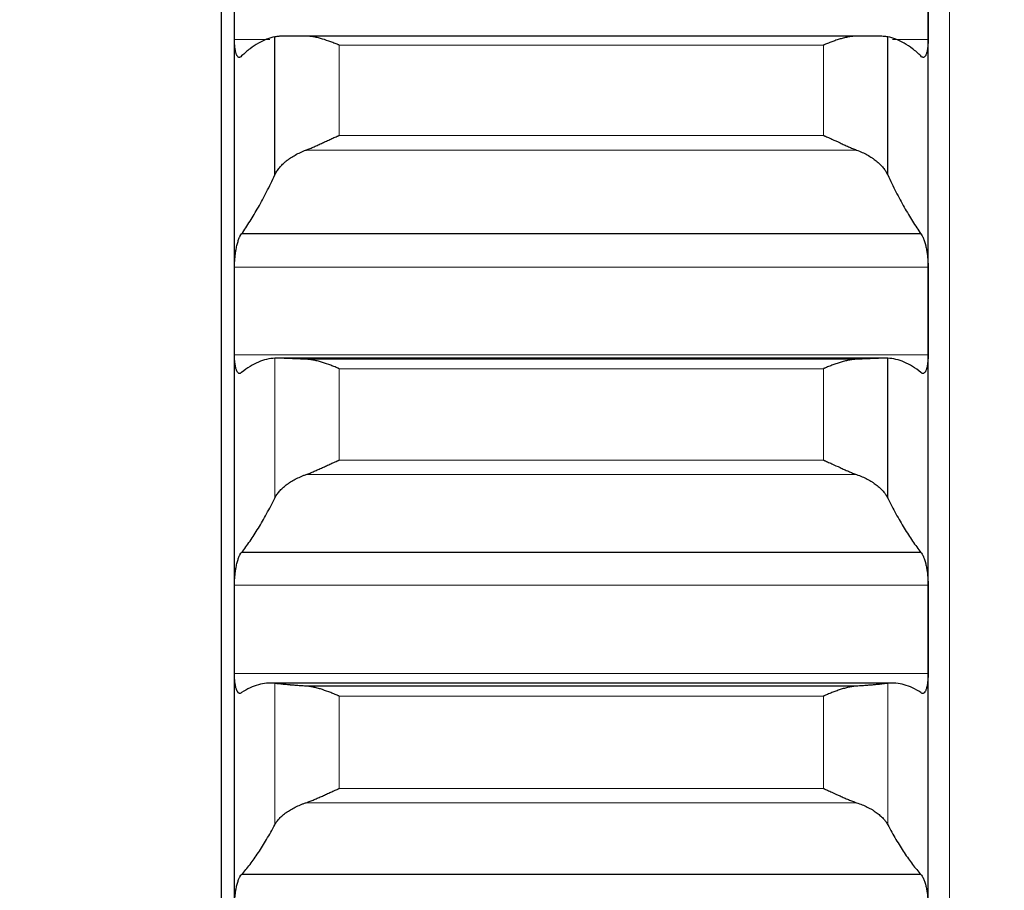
# Model space of a CAD drawing. Header units: inches. Extents: x 0 to 20790, y -12 to 14700.
# Tile 153 of 256: x 6291 to 6365, y 10434 to 10499. Entities that reach past the tile are written whole.
import ezdxf

# ---------------------------------------------------------------- set-up
doc = ezdxf.new("R2010")
doc.units = ezdxf.units.IN
doc.layers.add('1', color=7, linetype='Continuous', true_color=0xffffff)
doc.layers.add('254', color=7, linetype='Continuous', true_color=0xffffff)
doc.styles.add('latin_extended', font='simplex.shx')
doc.dimstyles.get("Standard").update_dxf_attribs({"dimtxt": 0.18, "dimasz": 0.18, "dimexe": 0.18, "dimexo": 0.0625, "dimgap": 0.09, "dimtad": 0, "dimtih": 1, "dimtoh": 1, "dimdec": 4, "dimzin": 0, "dimdsep": 46, "dimtxsty": 'Standard', "dimcen": 0.09, "dimadec": 0, "dimazin": 0, "dimtfac": 1, "dimtdec": 4, "dimtofl": 0, "dimtmove": 0, "dimatfit": 3, "dimfxl": 1, "dimtolj": 1, "dimtzin": 0, "dimarcsym": 0})

# ---------------------------------------------------------------- blocks, each defined once
blk = doc.blocks.new('_U4')
at = {"layer": '254', "color": 3, "linetype": 'Continuous', "lineweight": 13, "transparency": 16777216}
for p, q in [((7390.634, 11881.882), (7390.634, 8755.942)), ((703.134, 10033.942), (703.134, 8755.942)), ((825.634, 8790.942), (7268.134, 8790.942))]:
    blk.add_line(p, q, dxfattribs=at)
at = {"layer": '254', "color": 3, "transparency": 16777216}
for points in [[(825.634, 8811.358), (825.634, 8770.525), (703.134, 8790.942)], [(7268.134, 8770.525), (7268.134, 8811.358), (7390.634, 8790.942)]]:
    blk.add_solid(points, dxfattribs=at)
at = {"layer": 'Defpoints', "color": 0, "transparency": 16777216}
for p in [(7390.634, 11916.882), (703.134, 10068.942), (7390.634, 8790.942)]:
    blk.add_point(p, dxfattribs=at)
at = {"layer": '254', "color": 2, "lineweight": 13, "transparency": 16777216, "insert": (3831.051, 8974.692), "char_height": 122.5, "attachment_point": 1, "style": 'latin_extended'}
blk.add_mtext('\\A1;6687', dxfattribs=at)

msp = doc.modelspace()

# ---------------------------------------------------------------- linework, layer by layer
at = {"layer": '1', "color": 110, "linetype": 'Continuous', "lineweight": 13}
for p, q in [((6360.734, 10908.942), (6360.734, 10378.922)), ((6309.795, 10497.898), (6307.136, 10497.898)), ((6351.278, 10497.482), (6314.99, 10497.482)), ((6314.99, 10490.719), (6314.99, 10497.482)), ((6351.278, 10490.719), (6351.278, 10497.482)), ((6359.131, 10497.898), (6356.472, 10497.898)), ((6351.278, 10490.719), (6314.99, 10490.719)), ((6353.765, 10489.619), (6312.502, 10489.619)), ((6359.131, 10480.833), (6307.136, 10480.833)), ((6359.131, 10474.267), (6307.136, 10474.267)), ((6310.16, 10463.517), (6310.16, 10474.002)), ((6351.278, 10473.211), (6314.99, 10473.211)), ((6314.99, 10466.364), (6314.99, 10473.211)), ((6351.278, 10466.364), (6351.278, 10473.211)), ((6351.278, 10466.364), (6314.99, 10466.364)), ((6353.765, 10465.278), (6312.502, 10465.278)), ((6359.131, 10456.989), (6307.136, 10456.989)), ((6359.131, 10450.347), (6307.136, 10450.347)), ((6310.16, 10439.01), (6310.16, 10449.608)), ((6356.108, 10439.01), (6356.108, 10449.608)), ((6351.278, 10448.653), (6314.99, 10448.653)), ((6314.99, 10441.733), (6314.99, 10448.653)), ((6351.278, 10441.733), (6351.278, 10448.653)), ((6351.278, 10441.733), (6314.99, 10441.733)), ((6353.765, 10440.663), (6312.502, 10440.663))]:
    msp.add_line(p, q, dxfattribs=at)
at = {"layer": '1', "color": 2, "linetype": 'Continuous', "lineweight": 25}
for p, q in [((6306.134, 10543.942), (6306.134, 10378.926)), ((6307.134, 10477.55), (6307.134, 10501.138)), ((6359.134, 10477.55), (6359.134, 10501.138)), ((6310.16, 10487.752), (6310.16, 10498.108)), ((6354.679, 10498.169), (6311.566, 10498.169)), ((6353.765, 10498.162), (6312.502, 10498.162)), ((6356.108, 10487.752), (6356.108, 10498.108)), ((6358.596, 10483.33), (6307.671, 10483.33)), ((6307.134, 10453.668), (6307.134, 10477.55)), ((6359.134, 10453.668), (6359.134, 10477.55)), ((6355.879, 10474.005), (6310.322, 10474.005)), ((6353.765, 10473.928), (6312.502, 10473.928)), ((6356.108, 10463.517), (6356.108, 10474.002)), ((6358.596, 10459.431), (6307.671, 10459.431)), ((6307.134, 10429.53), (6307.134, 10453.668)), ((6359.134, 10429.53), (6359.134, 10453.668)), ((6356.462, 10449.627), (6309.806, 10449.627)), ((6353.765, 10449.405), (6312.502, 10449.405)), ((6358.596, 10435.268), (6307.671, 10435.268))]:
    msp.add_line(p, q, dxfattribs=at)
for points in [[(6307.136, 10497.898), (6307.135, 10498.978), (6307.134, 10500.058), (6307.134, 10501.138)], [(6359.134, 10501.138), (6359.134, 10500.058), (6359.133, 10498.978), (6359.131, 10497.898)], [(6310.16, 10498.108), (6309.956, 10498.068), (6309.547, 10497.947), (6308.927, 10497.648), (6308.302, 10497.23), (6307.882, 10496.873), (6307.671, 10496.674)], [(6358.596, 10496.674), (6358.385, 10496.873), (6357.965, 10497.23), (6357.341, 10497.648), (6356.721, 10497.947), (6356.312, 10498.068), (6356.108, 10498.108)], [(6307.671, 10483.33), (6307.882, 10483.627), (6308.302, 10484.258), (6308.927, 10485.31), (6309.547, 10486.469), (6309.956, 10487.312), (6310.16, 10487.752)], [(6356.108, 10487.752), (6356.312, 10487.312), (6356.721, 10486.469), (6357.341, 10485.31), (6357.965, 10484.258), (6358.385, 10483.627), (6358.596, 10483.33)], [(6307.134, 10477.55), (6307.134, 10478.644), (6307.135, 10479.739), (6307.136, 10480.833)], [(6359.131, 10480.833), (6359.133, 10479.739), (6359.134, 10478.644), (6359.134, 10477.55)], [(6307.136, 10474.267), (6307.135, 10475.361), (6307.134, 10476.456), (6307.134, 10477.55)], [(6359.134, 10477.55), (6359.134, 10476.456), (6359.133, 10475.361), (6359.131, 10474.267)], [(6310.16, 10474.002), (6309.956, 10473.994), (6309.547, 10473.936), (6308.927, 10473.73), (6308.302, 10473.406), (6307.882, 10473.11), (6307.671, 10472.942)], [(6358.596, 10472.942), (6358.385, 10473.11), (6357.965, 10473.406), (6357.341, 10473.73), (6356.721, 10473.936), (6356.312, 10473.994), (6356.108, 10474.002)], [(6307.671, 10459.431), (6307.882, 10459.699), (6308.302, 10460.272), (6308.927, 10461.239), (6309.547, 10462.314), (6309.956, 10463.103), (6310.16, 10463.517)], [(6356.108, 10463.517), (6356.312, 10463.103), (6356.721, 10462.314), (6357.341, 10461.239), (6357.965, 10460.272), (6358.385, 10459.699), (6358.596, 10459.431)], [(6307.134, 10453.668), (6307.134, 10454.775), (6307.135, 10455.882), (6307.136, 10456.989)], [(6359.131, 10456.989), (6359.133, 10455.882), (6359.134, 10454.775), (6359.134, 10453.668)], [(6307.136, 10450.347), (6307.135, 10451.454), (6307.134, 10452.561), (6307.134, 10453.668)], [(6359.134, 10453.668), (6359.134, 10452.561), (6359.133, 10451.454), (6359.131, 10450.347)], [(6310.16, 10449.608), (6309.956, 10449.631), (6309.547, 10449.636), (6308.927, 10449.524), (6308.302, 10449.294), (6307.882, 10449.061), (6307.671, 10448.924)], [(6358.596, 10448.924), (6358.385, 10449.061), (6357.965, 10449.294), (6357.341, 10449.524), (6356.721, 10449.636), (6356.312, 10449.631), (6356.108, 10449.608)], [(6307.671, 10435.268), (6307.882, 10435.506), (6308.302, 10436.019), (6308.927, 10436.899), (6309.547, 10437.89), (6309.956, 10438.624), (6310.16, 10439.01)], [(6356.108, 10439.01), (6356.312, 10438.624), (6356.721, 10437.89), (6357.341, 10436.899), (6357.965, 10436.019), (6358.385, 10435.506), (6358.596, 10435.268)]]:
    msp.add_open_spline(points, degree=3, dxfattribs=at)
for points, knots in [([(6312.502, 10498.162), (6312.356, 10498.163), (6312.217, 10498.165), (6311.948, 10498.167), (6311.69, 10498.169), (6311.454, 10498.169), (6311.313, 10498.169), (6311.285, 10498.169), (6311.23, 10498.168), (6311.203, 10498.168), (6311.123, 10498.167), (6311.071, 10498.167), (6310.922, 10498.164), (6310.829, 10498.162), (6310.657, 10498.156), (6310.578, 10498.152), (6310.47, 10498.145), (6310.436, 10498.143), (6310.387, 10498.138), (6310.371, 10498.137), (6310.34, 10498.134), (6310.325, 10498.132), (6310.253, 10498.124), (6310.203, 10498.117), (6310.16, 10498.108)], [0, 0, 0, 0, 0.125, 0.125, 0.25, 0.375, 0.375, 0.40625, 0.40625, 0.4375, 0.4375, 0.5, 0.5, 0.625, 0.625, 0.75, 0.75, 0.8125, 0.8125, 0.84375, 0.84375, 0.875, 0.875, 1, 1, 1, 1]), ([(6314.99, 10497.482), (6314.986, 10497.483), (6314.983, 10497.485), (6314.977, 10497.488), (6314.973, 10497.489), (6314.963, 10497.493), (6314.943, 10497.502), (6314.897, 10497.521), (6314.804, 10497.56), (6314.725, 10497.592), (6314.567, 10497.655), (6314.462, 10497.696), (6314.148, 10497.813), (6313.94, 10497.884), (6313.629, 10497.977), (6313.526, 10498.005), (6313.37, 10498.043), (6313.318, 10498.055), (6313.215, 10498.078), (6313.163, 10498.088), (6313.008, 10498.117), (6312.906, 10498.132), (6312.703, 10498.154), (6312.602, 10498.161), (6312.502, 10498.162)], [0, 0, 0, 0, 0.003906, 0.003906, 0.007812, 0.007812, 0.015625, 0.03125, 0.0625, 0.125, 0.125, 0.25, 0.25, 0.5, 0.5, 0.625, 0.625, 0.6875, 0.6875, 0.75, 0.75, 0.875, 0.875, 1, 1, 1, 1]), ([(6353.765, 10498.162), (6353.666, 10498.161), (6353.566, 10498.154), (6353.364, 10498.133), (6353.263, 10498.118), (6353.059, 10498.08), (6352.957, 10498.058), (6352.75, 10498.007), (6352.646, 10497.979), (6352.436, 10497.917), (6352.331, 10497.883), (6352.121, 10497.812), (6352.016, 10497.775), (6351.806, 10497.696), (6351.701, 10497.655), (6351.543, 10497.592), (6351.463, 10497.56), (6351.371, 10497.521), (6351.324, 10497.502), (6351.304, 10497.493), (6351.291, 10497.488), (6351.285, 10497.485), (6351.278, 10497.482)], [0, 0, 0, 0, 0.125, 0.125, 0.25, 0.25, 0.375, 0.375, 0.5, 0.5, 0.625, 0.625, 0.75, 0.75, 0.875, 0.875, 0.9375, 0.96875, 0.984375, 0.992188, 0.992188, 1, 1, 1, 1]), ([(6356.108, 10498.108), (6356.065, 10498.117), (6356.015, 10498.124), (6355.9, 10498.137), (6355.771, 10498.148), (6355.614, 10498.156), (6355.484, 10498.16), (6355.439, 10498.162), (6355.369, 10498.163), (6355.345, 10498.164), (6355.297, 10498.165), (6355.272, 10498.165), (6355.147, 10498.167), (6354.936, 10498.169), (6354.701, 10498.169), (6354.454, 10498.168), (6354.324, 10498.167), (6354.154, 10498.166), (6354.12, 10498.165), (6354.051, 10498.165), (6353.946, 10498.164), (6353.838, 10498.163), (6353.765, 10498.162)], [0, 0, 0, 0, 0.125, 0.125, 0.25, 0.375, 0.375, 0.4375, 0.4375, 0.46875, 0.46875, 0.5, 0.5, 0.625, 0.75, 0.75, 0.875, 0.875, 0.90625, 0.90625, 0.9375, 1, 1, 1, 1]), ([(6307.671, 10496.674), (6307.637, 10496.632), (6307.603, 10496.603), (6307.553, 10496.576), (6307.536, 10496.57), (6307.511, 10496.566), (6307.503, 10496.565), (6307.487, 10496.566), (6307.478, 10496.567), (6307.438, 10496.575), (6307.408, 10496.594), (6307.365, 10496.641), (6307.351, 10496.66), (6307.33, 10496.693), (6307.323, 10496.705), (6307.31, 10496.73), (6307.304, 10496.743), (6307.273, 10496.812), (6307.25, 10496.878), (6307.225, 10496.975), (6307.221, 10496.996), (6307.211, 10497.037), (6307.207, 10497.059), (6307.194, 10497.125), (6307.186, 10497.172), (6307.166, 10497.317), (6307.155, 10497.423), (6307.146, 10497.565), (6307.144, 10497.595), (6307.141, 10497.653), (6307.14, 10497.683), (6307.138, 10497.774), (6307.137, 10497.835), (6307.136, 10497.898)], [0, 0, 0, 0, 0.125, 0.125, 0.1875, 0.1875, 0.21875, 0.21875, 0.25, 0.25, 0.375, 0.375, 0.4375, 0.4375, 0.46875, 0.46875, 0.5, 0.5, 0.625, 0.625, 0.65625, 0.65625, 0.6875, 0.6875, 0.75, 0.75, 0.875, 0.875, 0.90625, 0.90625, 0.9375, 0.9375, 1, 1, 1, 1]), ([(6359.131, 10497.898), (6359.131, 10497.835), (6359.129, 10497.713), (6359.121, 10497.538), (6359.112, 10497.428), (6359.104, 10497.348), (6359.101, 10497.322), (6359.095, 10497.271), (6359.092, 10497.246), (6359.075, 10497.124), (6359.058, 10497.036), (6359.033, 10496.939), (6359.028, 10496.92), (6359.02, 10496.893), (6359.017, 10496.884), (6359.012, 10496.866), (6358.998, 10496.823), (6358.971, 10496.754), (6358.945, 10496.705), (6358.918, 10496.661), (6358.904, 10496.642), (6358.86, 10496.594), (6358.829, 10496.575), (6358.782, 10496.565), (6358.766, 10496.565), (6358.741, 10496.569), (6358.733, 10496.571), (6358.716, 10496.577), (6358.707, 10496.58), (6358.665, 10496.603), (6358.631, 10496.632), (6358.596, 10496.674)], [0, 0, 0, 0, 0.0625, 0.125, 0.1875, 0.1875, 0.21875, 0.21875, 0.25, 0.25, 0.375, 0.375, 0.40625, 0.40625, 0.421875, 0.421875, 0.4375, 0.5, 0.5625, 0.5625, 0.625, 0.625, 0.75, 0.75, 0.8125, 0.8125, 0.84375, 0.84375, 0.875, 0.875, 1, 1, 1, 1]), ([(6312.502, 10489.619), (6312.602, 10489.656), (6312.702, 10489.696), (6312.904, 10489.779), (6313.005, 10489.823), (6313.209, 10489.913), (6313.311, 10489.959), (6313.518, 10490.053), (6313.622, 10490.101), (6313.832, 10490.198), (6313.937, 10490.247), (6314.146, 10490.344), (6314.251, 10490.392), (6314.462, 10490.487), (6314.567, 10490.535), (6314.725, 10490.605), (6314.804, 10490.64), (6314.897, 10490.68), (6314.943, 10490.7), (6314.963, 10490.708), (6314.977, 10490.714), (6314.983, 10490.717), (6314.99, 10490.719)], [0, 0, 0, 0, 0.125, 0.125, 0.25, 0.25, 0.375, 0.375, 0.5, 0.5, 0.625, 0.625, 0.75, 0.75, 0.875, 0.875, 0.9375, 0.96875, 0.984375, 0.992188, 0.992188, 1, 1, 1, 1]), ([(6351.278, 10490.719), (6351.281, 10490.718), (6351.285, 10490.717), (6351.291, 10490.714), (6351.294, 10490.712), (6351.304, 10490.708), (6351.324, 10490.7), (6351.371, 10490.68), (6351.463, 10490.64), (6351.543, 10490.605), (6351.701, 10490.535), (6351.806, 10490.488), (6352.119, 10490.345), (6352.327, 10490.249), (6352.638, 10490.105), (6352.742, 10490.057), (6352.897, 10489.986), (6352.949, 10489.963), (6353.053, 10489.916), (6353.105, 10489.893), (6353.26, 10489.824), (6353.362, 10489.78), (6353.565, 10489.696), (6353.666, 10489.656), (6353.765, 10489.619)], [0, 0, 0, 0, 0.003906, 0.003906, 0.007812, 0.007812, 0.015625, 0.03125, 0.0625, 0.125, 0.125, 0.25, 0.25, 0.5, 0.5, 0.625, 0.625, 0.6875, 0.6875, 0.75, 0.75, 0.875, 0.875, 1, 1, 1, 1]), ([(6310.16, 10487.752), (6310.203, 10487.844), (6310.253, 10487.935), (6310.367, 10488.114), (6310.496, 10488.291), (6310.654, 10488.463), (6310.783, 10488.59), (6310.828, 10488.632), (6310.899, 10488.694), (6310.923, 10488.715), (6310.971, 10488.756), (6310.996, 10488.776), (6311.12, 10488.877), (6311.332, 10489.033), (6311.567, 10489.177), (6311.814, 10489.315), (6311.944, 10489.381), (6312.113, 10489.459), (6312.148, 10489.474), (6312.217, 10489.505), (6312.322, 10489.549), (6312.429, 10489.592), (6312.502, 10489.619)], [0, 0, 0, 0, 0.125, 0.125, 0.25, 0.375, 0.375, 0.4375, 0.4375, 0.46875, 0.46875, 0.5, 0.5, 0.625, 0.75, 0.75, 0.875, 0.875, 0.90625, 0.90625, 0.9375, 1, 1, 1, 1]), ([(6353.765, 10489.619), (6353.911, 10489.564), (6354.051, 10489.506), (6354.32, 10489.383), (6354.578, 10489.252), (6354.814, 10489.108), (6354.955, 10489.013), (6354.982, 10488.994), (6355.037, 10488.956), (6355.065, 10488.936), (6355.145, 10488.877), (6355.196, 10488.838), (6355.346, 10488.717), (6355.439, 10488.634), (6355.61, 10488.466), (6355.689, 10488.38), (6355.797, 10488.249), (6355.832, 10488.205), (6355.881, 10488.138), (6355.897, 10488.116), (6355.927, 10488.071), (6355.942, 10488.048), (6356.015, 10487.935), (6356.065, 10487.844), (6356.108, 10487.752)], [0, 0, 0, 0, 0.125, 0.125, 0.25, 0.375, 0.375, 0.40625, 0.40625, 0.4375, 0.4375, 0.5, 0.5, 0.625, 0.625, 0.75, 0.75, 0.8125, 0.8125, 0.84375, 0.84375, 0.875, 0.875, 1, 1, 1, 1]), ([(6307.136, 10480.833), (6307.137, 10480.897), (6307.138, 10481.025), (6307.147, 10481.221), (6307.156, 10481.352), (6307.164, 10481.452), (6307.166, 10481.485), (6307.173, 10481.551), (6307.176, 10481.584), (6307.193, 10481.748), (6307.21, 10481.877), (6307.235, 10482.033), (6307.24, 10482.065), (6307.248, 10482.111), (6307.251, 10482.126), (6307.256, 10482.157), (6307.27, 10482.233), (6307.297, 10482.366), (6307.323, 10482.477), (6307.35, 10482.585), (6307.364, 10482.637), (6307.408, 10482.788), (6307.438, 10482.88), (6307.486, 10483.002), (6307.502, 10483.041), (6307.527, 10483.095), (6307.535, 10483.113), (6307.552, 10483.147), (6307.56, 10483.163), (6307.603, 10483.24), (6307.637, 10483.29), (6307.671, 10483.33)], [0, 0, 0, 0, 0.0625, 0.125, 0.1875, 0.1875, 0.21875, 0.21875, 0.25, 0.25, 0.375, 0.375, 0.40625, 0.40625, 0.421875, 0.421875, 0.4375, 0.5, 0.5625, 0.5625, 0.625, 0.625, 0.75, 0.75, 0.8125, 0.8125, 0.84375, 0.84375, 0.875, 0.875, 1, 1, 1, 1]), ([(6358.596, 10483.33), (6358.631, 10483.29), (6358.665, 10483.24), (6358.715, 10483.148), (6358.732, 10483.115), (6358.757, 10483.061), (6358.765, 10483.042), (6358.781, 10483.003), (6358.789, 10482.983), (6358.829, 10482.88), (6358.86, 10482.789), (6358.903, 10482.639), (6358.917, 10482.587), (6358.938, 10482.506), (6358.944, 10482.478), (6358.957, 10482.422), (6358.964, 10482.394), (6358.995, 10482.251), (6359.017, 10482.131), (6359.042, 10481.974), (6359.047, 10481.943), (6359.056, 10481.879), (6359.061, 10481.846), (6359.074, 10481.749), (6359.081, 10481.684), (6359.102, 10481.488), (6359.113, 10481.357), (6359.122, 10481.191), (6359.123, 10481.158), (6359.126, 10481.092), (6359.127, 10481.059), (6359.13, 10480.961), (6359.131, 10480.897), (6359.131, 10480.833)], [0, 0, 0, 0, 0.125, 0.125, 0.1875, 0.1875, 0.21875, 0.21875, 0.25, 0.25, 0.375, 0.375, 0.4375, 0.4375, 0.46875, 0.46875, 0.5, 0.5, 0.625, 0.625, 0.65625, 0.65625, 0.6875, 0.6875, 0.75, 0.75, 0.875, 0.875, 0.90625, 0.90625, 0.9375, 0.9375, 1, 1, 1, 1]), ([(6307.671, 10472.942), (6307.637, 10472.905), (6307.603, 10472.881), (6307.553, 10472.862), (6307.536, 10472.858), (6307.511, 10472.858), (6307.503, 10472.859), (6307.487, 10472.862), (6307.478, 10472.864), (6307.438, 10472.879), (6307.408, 10472.903), (6307.365, 10472.957), (6307.351, 10472.979), (6307.33, 10473.015), (6307.323, 10473.028), (6307.31, 10473.055), (6307.304, 10473.07), (6307.273, 10473.145), (6307.25, 10473.216), (6307.225, 10473.318), (6307.221, 10473.339), (6307.211, 10473.383), (6307.207, 10473.405), (6307.194, 10473.475), (6307.186, 10473.523), (6307.166, 10473.674), (6307.155, 10473.782), (6307.146, 10473.928), (6307.144, 10473.958), (6307.141, 10474.018), (6307.14, 10474.048), (6307.138, 10474.14), (6307.137, 10474.203), (6307.136, 10474.267)], [0, 0, 0, 0, 0.125, 0.125, 0.1875, 0.1875, 0.21875, 0.21875, 0.25, 0.25, 0.375, 0.375, 0.4375, 0.4375, 0.46875, 0.46875, 0.5, 0.5, 0.625, 0.625, 0.65625, 0.65625, 0.6875, 0.6875, 0.75, 0.75, 0.875, 0.875, 0.90625, 0.90625, 0.9375, 0.9375, 1, 1, 1, 1]), ([(6312.502, 10473.928), (6312.356, 10473.933), (6312.217, 10473.938), (6311.948, 10473.949), (6311.69, 10473.959), (6311.454, 10473.969), (6311.313, 10473.975), (6311.285, 10473.976), (6311.23, 10473.978), (6311.203, 10473.979), (6311.123, 10473.983), (6311.071, 10473.985), (6310.922, 10473.99), (6310.829, 10473.994), (6310.657, 10473.999), (6310.578, 10474.001), (6310.47, 10474.004), (6310.436, 10474.004), (6310.387, 10474.005), (6310.371, 10474.005), (6310.34, 10474.005), (6310.325, 10474.005), (6310.253, 10474.005), (6310.203, 10474.004), (6310.16, 10474.002)], [0, 0, 0, 0, 0.125, 0.125, 0.25, 0.375, 0.375, 0.40625, 0.40625, 0.4375, 0.4375, 0.5, 0.5, 0.625, 0.625, 0.75, 0.75, 0.8125, 0.8125, 0.84375, 0.84375, 0.875, 0.875, 1, 1, 1, 1]), ([(6314.99, 10473.211), (6314.986, 10473.213), (6314.983, 10473.214), (6314.977, 10473.217), (6314.973, 10473.218), (6314.963, 10473.223), (6314.943, 10473.231), (6314.897, 10473.251), (6314.804, 10473.29), (6314.725, 10473.323), (6314.567, 10473.387), (6314.462, 10473.429), (6314.148, 10473.549), (6313.94, 10473.623), (6313.629, 10473.72), (6313.526, 10473.75), (6313.37, 10473.791), (6313.318, 10473.804), (6313.215, 10473.828), (6313.163, 10473.84), (6313.008, 10473.872), (6312.906, 10473.889), (6312.703, 10473.915), (6312.602, 10473.924), (6312.502, 10473.928)], [0, 0, 0, 0, 0.003906, 0.003906, 0.007812, 0.007812, 0.015625, 0.03125, 0.0625, 0.125, 0.125, 0.25, 0.25, 0.5, 0.5, 0.625, 0.625, 0.6875, 0.6875, 0.75, 0.75, 0.875, 0.875, 1, 1, 1, 1]), ([(6353.765, 10473.928), (6353.666, 10473.924), (6353.566, 10473.915), (6353.364, 10473.889), (6353.263, 10473.872), (6353.059, 10473.831), (6352.957, 10473.807), (6352.75, 10473.752), (6352.646, 10473.722), (6352.436, 10473.657), (6352.331, 10473.622), (6352.121, 10473.549), (6352.016, 10473.51), (6351.806, 10473.429), (6351.701, 10473.388), (6351.543, 10473.323), (6351.463, 10473.29), (6351.371, 10473.251), (6351.324, 10473.231), (6351.304, 10473.223), (6351.291, 10473.217), (6351.285, 10473.214), (6351.278, 10473.211)], [0, 0, 0, 0, 0.125, 0.125, 0.25, 0.25, 0.375, 0.375, 0.5, 0.5, 0.625, 0.625, 0.75, 0.75, 0.875, 0.875, 0.9375, 0.96875, 0.984375, 0.992188, 0.992188, 1, 1, 1, 1]), ([(6356.108, 10474.002), (6356.065, 10474.004), (6356.015, 10474.005), (6355.9, 10474.005), (6355.771, 10474.004), (6355.614, 10473.999), (6355.484, 10473.995), (6355.439, 10473.994), (6355.369, 10473.991), (6355.345, 10473.99), (6355.297, 10473.988), (6355.272, 10473.988), (6355.147, 10473.983), (6354.936, 10473.974), (6354.701, 10473.964), (6354.454, 10473.954), (6354.324, 10473.949), (6354.154, 10473.942), (6354.12, 10473.941), (6354.051, 10473.938), (6353.946, 10473.934), (6353.838, 10473.93), (6353.765, 10473.928)], [0, 0, 0, 0, 0.125, 0.125, 0.25, 0.375, 0.375, 0.4375, 0.4375, 0.46875, 0.46875, 0.5, 0.5, 0.625, 0.75, 0.75, 0.875, 0.875, 0.90625, 0.90625, 0.9375, 1, 1, 1, 1]), ([(6359.131, 10474.267), (6359.131, 10474.203), (6359.129, 10474.078), (6359.121, 10473.9), (6359.112, 10473.788), (6359.104, 10473.706), (6359.101, 10473.678), (6359.095, 10473.626), (6359.092, 10473.6), (6359.075, 10473.473), (6359.058, 10473.382), (6359.033, 10473.279), (6359.028, 10473.259), (6359.02, 10473.23), (6359.017, 10473.221), (6359.012, 10473.202), (6358.998, 10473.156), (6358.971, 10473.083), (6358.945, 10473.028), (6358.918, 10472.98), (6358.904, 10472.958), (6358.86, 10472.903), (6358.829, 10472.879), (6358.782, 10472.861), (6358.766, 10472.858), (6358.741, 10472.858), (6358.733, 10472.859), (6358.716, 10472.862), (6358.707, 10472.865), (6358.665, 10472.881), (6358.631, 10472.905), (6358.596, 10472.942)], [0, 0, 0, 0, 0.0625, 0.125, 0.1875, 0.1875, 0.21875, 0.21875, 0.25, 0.25, 0.375, 0.375, 0.40625, 0.40625, 0.421875, 0.421875, 0.4375, 0.5, 0.5625, 0.5625, 0.625, 0.625, 0.75, 0.75, 0.8125, 0.8125, 0.84375, 0.84375, 0.875, 0.875, 1, 1, 1, 1]), ([(6312.502, 10465.278), (6312.602, 10465.313), (6312.702, 10465.352), (6312.904, 10465.432), (6313.005, 10465.474), (6313.209, 10465.562), (6313.311, 10465.607), (6313.518, 10465.699), (6313.622, 10465.747), (6313.832, 10465.843), (6313.937, 10465.891), (6314.146, 10465.987), (6314.251, 10466.035), (6314.462, 10466.131), (6314.567, 10466.178), (6314.725, 10466.249), (6314.804, 10466.284), (6314.897, 10466.324), (6314.943, 10466.344), (6314.963, 10466.353), (6314.977, 10466.359), (6314.983, 10466.362), (6314.99, 10466.364)], [0, 0, 0, 0, 0.125, 0.125, 0.25, 0.25, 0.375, 0.375, 0.5, 0.5, 0.625, 0.625, 0.75, 0.75, 0.875, 0.875, 0.9375, 0.96875, 0.984375, 0.992187, 0.992187, 1, 1, 1, 1]), ([(6351.278, 10466.364), (6351.281, 10466.363), (6351.285, 10466.362), (6351.291, 10466.359), (6351.294, 10466.357), (6351.304, 10466.353), (6351.324, 10466.344), (6351.371, 10466.324), (6351.463, 10466.284), (6351.543, 10466.249), (6351.701, 10466.178), (6351.806, 10466.131), (6352.119, 10465.988), (6352.327, 10465.892), (6352.638, 10465.75), (6352.742, 10465.703), (6352.897, 10465.633), (6352.949, 10465.61), (6353.053, 10465.565), (6353.105, 10465.542), (6353.26, 10465.476), (6353.362, 10465.433), (6353.565, 10465.352), (6353.666, 10465.313), (6353.765, 10465.278)], [0, 0, 0, 0, 0.003906, 0.003906, 0.007813, 0.007813, 0.015625, 0.03125, 0.0625, 0.125, 0.125, 0.25, 0.25, 0.5, 0.5, 0.625, 0.625, 0.6875, 0.6875, 0.75, 0.75, 0.875, 0.875, 1, 1, 1, 1]), ([(6310.16, 10463.517), (6310.203, 10463.603), (6310.253, 10463.688), (6310.367, 10463.857), (6310.496, 10464.023), (6310.654, 10464.186), (6310.783, 10464.305), (6310.828, 10464.345), (6310.899, 10464.404), (6310.923, 10464.423), (6310.971, 10464.462), (6310.996, 10464.481), (6311.12, 10464.577), (6311.332, 10464.724), (6311.567, 10464.86), (6311.814, 10464.99), (6311.944, 10465.053), (6312.113, 10465.127), (6312.148, 10465.141), (6312.217, 10465.17), (6312.322, 10465.212), (6312.429, 10465.252), (6312.502, 10465.278)], [0, 0, 0, 0, 0.125, 0.125, 0.25, 0.375, 0.375, 0.4375, 0.4375, 0.46875, 0.46875, 0.5, 0.5, 0.625, 0.75, 0.75, 0.875, 0.875, 0.90625, 0.90625, 0.9375, 1, 1, 1, 1]), ([(6353.765, 10465.278), (6353.911, 10465.227), (6354.051, 10465.172), (6354.32, 10465.054), (6354.578, 10464.931), (6354.814, 10464.794), (6354.955, 10464.705), (6354.982, 10464.687), (6355.037, 10464.651), (6355.065, 10464.632), (6355.145, 10464.577), (6355.196, 10464.539), (6355.346, 10464.425), (6355.439, 10464.347), (6355.61, 10464.189), (6355.689, 10464.108), (6355.797, 10463.984), (6355.832, 10463.943), (6355.881, 10463.88), (6355.897, 10463.859), (6355.927, 10463.816), (6355.942, 10463.795), (6356.015, 10463.689), (6356.065, 10463.603), (6356.108, 10463.517)], [0, 0, 0, 0, 0.125, 0.125, 0.25, 0.375, 0.375, 0.40625, 0.40625, 0.4375, 0.4375, 0.5, 0.5, 0.625, 0.625, 0.75, 0.75, 0.8125, 0.8125, 0.84375, 0.84375, 0.875, 0.875, 1, 1, 1, 1]), ([(6307.136, 10456.989), (6307.137, 10457.053), (6307.138, 10457.183), (6307.147, 10457.379), (6307.156, 10457.511), (6307.164, 10457.611), (6307.166, 10457.644), (6307.173, 10457.71), (6307.176, 10457.743), (6307.193, 10457.906), (6307.21, 10458.033), (6307.235, 10458.188), (6307.24, 10458.219), (6307.248, 10458.265), (6307.251, 10458.28), (6307.256, 10458.31), (6307.27, 10458.385), (6307.297, 10458.515), (6307.323, 10458.623), (6307.35, 10458.728), (6307.364, 10458.778), (6307.408, 10458.925), (6307.438, 10459.012), (6307.486, 10459.129), (6307.502, 10459.166), (6307.527, 10459.217), (6307.535, 10459.233), (6307.552, 10459.265), (6307.56, 10459.28), (6307.603, 10459.351), (6307.637, 10459.397), (6307.671, 10459.431)], [0, 0, 0, 0, 0.0625, 0.125, 0.1875, 0.1875, 0.21875, 0.21875, 0.25, 0.25, 0.375, 0.375, 0.40625, 0.40625, 0.421875, 0.421875, 0.4375, 0.5, 0.5625, 0.5625, 0.625, 0.625, 0.75, 0.75, 0.8125, 0.8125, 0.84375, 0.84375, 0.875, 0.875, 1, 1, 1, 1]), ([(6358.596, 10459.431), (6358.631, 10459.397), (6358.665, 10459.351), (6358.715, 10459.266), (6358.732, 10459.235), (6358.757, 10459.185), (6358.765, 10459.167), (6358.781, 10459.13), (6358.789, 10459.111), (6358.829, 10459.013), (6358.86, 10458.926), (6358.903, 10458.781), (6358.917, 10458.731), (6358.938, 10458.651), (6358.944, 10458.624), (6358.957, 10458.57), (6358.964, 10458.542), (6358.995, 10458.402), (6359.017, 10458.284), (6359.042, 10458.13), (6359.047, 10458.099), (6359.056, 10458.035), (6359.061, 10458.003), (6359.074, 10457.907), (6359.081, 10457.842), (6359.102, 10457.647), (6359.113, 10457.516), (6359.122, 10457.35), (6359.123, 10457.317), (6359.126, 10457.25), (6359.127, 10457.217), (6359.13, 10457.119), (6359.131, 10457.054), (6359.131, 10456.989)], [0, 0, 0, 0, 0.125, 0.125, 0.1875, 0.1875, 0.21875, 0.21875, 0.25, 0.25, 0.375, 0.375, 0.4375, 0.4375, 0.46875, 0.46875, 0.5, 0.5, 0.625, 0.625, 0.65625, 0.65625, 0.6875, 0.6875, 0.75, 0.75, 0.875, 0.875, 0.90625, 0.90625, 0.9375, 0.9375, 1, 1, 1, 1]), ([(6307.671, 10448.924), (6307.637, 10448.892), (6307.603, 10448.872), (6307.553, 10448.861), (6307.536, 10448.86), (6307.511, 10448.863), (6307.503, 10448.865), (6307.487, 10448.871), (6307.478, 10448.874), (6307.438, 10448.896), (6307.408, 10448.925), (6307.365, 10448.987), (6307.351, 10449.01), (6307.33, 10449.051), (6307.323, 10449.065), (6307.31, 10449.094), (6307.304, 10449.11), (6307.273, 10449.191), (6307.25, 10449.266), (6307.225, 10449.373), (6307.221, 10449.395), (6307.211, 10449.441), (6307.207, 10449.464), (6307.194, 10449.537), (6307.186, 10449.587), (6307.166, 10449.742), (6307.155, 10449.854), (6307.146, 10450.003), (6307.144, 10450.033), (6307.141, 10450.094), (6307.14, 10450.125), (6307.138, 10450.219), (6307.137, 10450.282), (6307.136, 10450.347)], [0, 0, 0, 0, 0.125, 0.125, 0.1875, 0.1875, 0.21875, 0.21875, 0.25, 0.25, 0.375, 0.375, 0.4375, 0.4375, 0.46875, 0.46875, 0.5, 0.5, 0.625, 0.625, 0.65625, 0.65625, 0.6875, 0.6875, 0.75, 0.75, 0.875, 0.875, 0.90625, 0.90625, 0.9375, 0.9375, 1, 1, 1, 1]), ([(6359.131, 10450.347), (6359.131, 10450.282), (6359.129, 10450.156), (6359.121, 10449.975), (6359.112, 10449.859), (6359.104, 10449.775), (6359.101, 10449.747), (6359.095, 10449.692), (6359.092, 10449.666), (6359.075, 10449.535), (6359.058, 10449.44), (6359.033, 10449.333), (6359.028, 10449.312), (6359.02, 10449.281), (6359.017, 10449.271), (6359.012, 10449.251), (6358.998, 10449.203), (6358.971, 10449.124), (6358.945, 10449.065), (6358.918, 10449.012), (6358.904, 10448.988), (6358.86, 10448.925), (6358.829, 10448.896), (6358.782, 10448.87), (6358.766, 10448.865), (6358.741, 10448.861), (6358.733, 10448.861), (6358.716, 10448.861), (6358.707, 10448.863), (6358.665, 10448.872), (6358.631, 10448.892), (6358.596, 10448.924)], [0, 0, 0, 0, 0.0625, 0.125, 0.1875, 0.1875, 0.21875, 0.21875, 0.25, 0.25, 0.375, 0.375, 0.40625, 0.40625, 0.421875, 0.421875, 0.4375, 0.5, 0.5625, 0.5625, 0.625, 0.625, 0.75, 0.75, 0.8125, 0.8125, 0.84375, 0.84375, 0.875, 0.875, 1, 1, 1, 1]), ([(6312.502, 10449.405), (6312.356, 10449.414), (6312.217, 10449.423), (6311.948, 10449.442), (6311.69, 10449.461), (6311.454, 10449.48), (6311.313, 10449.493), (6311.285, 10449.495), (6311.23, 10449.5), (6311.203, 10449.502), (6311.123, 10449.509), (6311.071, 10449.514), (6310.922, 10449.528), (6310.829, 10449.537), (6310.657, 10449.554), (6310.578, 10449.562), (6310.47, 10449.574), (6310.436, 10449.577), (6310.387, 10449.583), (6310.371, 10449.584), (6310.34, 10449.588), (6310.325, 10449.589), (6310.253, 10449.597), (6310.203, 10449.603), (6310.16, 10449.608)], [0, 0, 0, 0, 0.125, 0.125, 0.25, 0.375, 0.375, 0.40625, 0.40625, 0.4375, 0.4375, 0.5, 0.5, 0.625, 0.625, 0.75, 0.75, 0.8125, 0.8125, 0.84375, 0.84375, 0.875, 0.875, 1, 1, 1, 1]), ([(6314.99, 10448.653), (6314.986, 10448.655), (6314.983, 10448.656), (6314.977, 10448.659), (6314.973, 10448.661), (6314.963, 10448.665), (6314.943, 10448.673), (6314.897, 10448.693), (6314.804, 10448.733), (6314.725, 10448.766), (6314.567, 10448.832), (6314.462, 10448.875), (6314.148, 10448.998), (6313.94, 10449.074), (6313.629, 10449.176), (6313.526, 10449.207), (6313.37, 10449.251), (6313.318, 10449.265), (6313.215, 10449.291), (6313.163, 10449.303), (6313.008, 10449.338), (6312.906, 10449.358), (6312.703, 10449.388), (6312.602, 10449.399), (6312.502, 10449.405)], [0, 0, 0, 0, 0.003906, 0.003906, 0.007813, 0.007813, 0.015625, 0.03125, 0.0625, 0.125, 0.125, 0.25, 0.25, 0.5, 0.5, 0.625, 0.625, 0.6875, 0.6875, 0.75, 0.75, 0.875, 0.875, 1, 1, 1, 1]), ([(6353.765, 10449.405), (6353.666, 10449.399), (6353.566, 10449.388), (6353.364, 10449.358), (6353.263, 10449.339), (6353.059, 10449.293), (6352.957, 10449.267), (6352.75, 10449.21), (6352.646, 10449.178), (6352.436, 10449.11), (6352.331, 10449.073), (6352.121, 10448.997), (6352.016, 10448.957), (6351.806, 10448.875), (6351.701, 10448.832), (6351.543, 10448.766), (6351.463, 10448.733), (6351.371, 10448.693), (6351.324, 10448.673), (6351.304, 10448.665), (6351.291, 10448.659), (6351.285, 10448.656), (6351.278, 10448.653)], [0, 0, 0, 0, 0.125, 0.125, 0.25, 0.25, 0.375, 0.375, 0.5, 0.5, 0.625, 0.625, 0.75, 0.75, 0.875, 0.875, 0.9375, 0.96875, 0.984375, 0.992188, 0.992188, 1, 1, 1, 1]), ([(6356.108, 10449.608), (6356.065, 10449.603), (6356.015, 10449.597), (6355.9, 10449.585), (6355.771, 10449.571), (6355.614, 10449.555), (6355.484, 10449.542), (6355.439, 10449.537), (6355.369, 10449.531), (6355.345, 10449.528), (6355.297, 10449.524), (6355.272, 10449.521), (6355.147, 10449.51), (6354.936, 10449.49), (6354.701, 10449.471), (6354.454, 10449.452), (6354.324, 10449.442), (6354.154, 10449.43), (6354.12, 10449.428), (6354.051, 10449.423), (6353.946, 10449.416), (6353.838, 10449.41), (6353.765, 10449.405)], [0, 0, 0, 0, 0.125, 0.125, 0.25, 0.375, 0.375, 0.4375, 0.4375, 0.46875, 0.46875, 0.5, 0.5, 0.625, 0.75, 0.75, 0.875, 0.875, 0.90625, 0.90625, 0.9375, 1, 1, 1, 1]), ([(6312.502, 10440.663), (6312.602, 10440.696), (6312.702, 10440.733), (6312.904, 10440.81), (6313.005, 10440.851), (6313.209, 10440.936), (6313.311, 10440.98), (6313.518, 10441.07), (6313.622, 10441.117), (6313.832, 10441.211), (6313.937, 10441.259), (6314.146, 10441.355), (6314.251, 10441.403), (6314.462, 10441.498), (6314.567, 10441.546), (6314.725, 10441.617), (6314.804, 10441.652), (6314.897, 10441.693), (6314.943, 10441.713), (6314.963, 10441.722), (6314.977, 10441.727), (6314.983, 10441.73), (6314.99, 10441.733)], [0, 0, 0, 0, 0.125, 0.125, 0.25, 0.25, 0.375, 0.375, 0.5, 0.5, 0.625, 0.625, 0.75, 0.75, 0.875, 0.875, 0.9375, 0.96875, 0.984375, 0.992188, 0.992188, 1, 1, 1, 1]), ([(6351.278, 10441.733), (6351.281, 10441.732), (6351.285, 10441.73), (6351.291, 10441.727), (6351.294, 10441.726), (6351.304, 10441.722), (6351.324, 10441.713), (6351.371, 10441.693), (6351.463, 10441.652), (6351.543, 10441.617), (6351.701, 10441.546), (6351.806, 10441.498), (6352.119, 10441.356), (6352.327, 10441.26), (6352.638, 10441.12), (6352.742, 10441.074), (6352.897, 10441.006), (6352.949, 10440.983), (6353.053, 10440.939), (6353.105, 10440.917), (6353.26, 10440.852), (6353.362, 10440.811), (6353.565, 10440.733), (6353.666, 10440.696), (6353.765, 10440.663)], [0, 0, 0, 0, 0.003906, 0.003906, 0.007812, 0.007812, 0.015625, 0.03125, 0.0625, 0.125, 0.125, 0.25, 0.25, 0.5, 0.5, 0.625, 0.625, 0.6875, 0.6875, 0.75, 0.75, 0.875, 0.875, 1, 1, 1, 1]), ([(6310.16, 10439.01), (6310.203, 10439.09), (6310.253, 10439.17), (6310.367, 10439.328), (6310.496, 10439.484), (6310.654, 10439.636), (6310.783, 10439.748), (6310.828, 10439.785), (6310.899, 10439.841), (6310.923, 10439.859), (6310.971, 10439.895), (6310.996, 10439.913), (6311.12, 10440.003), (6311.332, 10440.141), (6311.567, 10440.269), (6311.814, 10440.392), (6311.944, 10440.451), (6312.113, 10440.52), (6312.148, 10440.534), (6312.217, 10440.561), (6312.322, 10440.601), (6312.429, 10440.639), (6312.502, 10440.663)], [0, 0, 0, 0, 0.125, 0.125, 0.25, 0.375, 0.375, 0.4375, 0.4375, 0.46875, 0.46875, 0.5, 0.5, 0.625, 0.75, 0.75, 0.875, 0.875, 0.90625, 0.90625, 0.9375, 1, 1, 1, 1]), ([(6353.765, 10440.663), (6353.911, 10440.615), (6354.051, 10440.563), (6354.32, 10440.452), (6354.578, 10440.336), (6354.814, 10440.207), (6354.955, 10440.124), (6354.982, 10440.107), (6355.037, 10440.073), (6355.065, 10440.055), (6355.145, 10440.003), (6355.196, 10439.968), (6355.346, 10439.86), (6355.439, 10439.788), (6355.61, 10439.639), (6355.689, 10439.563), (6355.797, 10439.447), (6355.832, 10439.408), (6355.881, 10439.349), (6355.897, 10439.329), (6355.927, 10439.29), (6355.942, 10439.27), (6356.015, 10439.17), (6356.065, 10439.09), (6356.108, 10439.01)], [0, 0, 0, 0, 0.125, 0.125, 0.25, 0.375, 0.375, 0.40625, 0.40625, 0.4375, 0.4375, 0.5, 0.5, 0.625, 0.625, 0.75, 0.75, 0.8125, 0.8125, 0.84375, 0.84375, 0.875, 0.875, 1, 1, 1, 1]), ([(6307.136, 10432.884), (6307.137, 10432.949), (6307.138, 10433.08), (6307.147, 10433.277), (6307.156, 10433.409), (6307.164, 10433.508), (6307.166, 10433.541), (6307.173, 10433.607), (6307.176, 10433.639), (6307.193, 10433.801), (6307.21, 10433.927), (6307.235, 10434.08), (6307.24, 10434.11), (6307.248, 10434.155), (6307.251, 10434.17), (6307.256, 10434.2), (6307.27, 10434.273), (6307.297, 10434.4), (6307.323, 10434.505), (6307.35, 10434.607), (6307.364, 10434.656), (6307.408, 10434.797), (6307.438, 10434.881), (6307.486, 10434.992), (6307.502, 10435.026), (6307.527, 10435.074), (6307.535, 10435.089), (6307.552, 10435.118), (6307.56, 10435.132), (6307.603, 10435.198), (6307.637, 10435.239), (6307.671, 10435.268)], [0, 0, 0, 0, 0.0625, 0.125, 0.1875, 0.1875, 0.21875, 0.21875, 0.25, 0.25, 0.375, 0.375, 0.40625, 0.40625, 0.421875, 0.421875, 0.4375, 0.5, 0.5625, 0.5625, 0.625, 0.625, 0.75, 0.75, 0.8125, 0.8125, 0.84375, 0.84375, 0.875, 0.875, 1, 1, 1, 1]), ([(6358.596, 10435.268), (6358.631, 10435.239), (6358.665, 10435.198), (6358.715, 10435.12), (6358.732, 10435.091), (6358.757, 10435.044), (6358.765, 10435.027), (6358.781, 10434.992), (6358.789, 10434.974), (6358.829, 10434.882), (6358.86, 10434.798), (6358.903, 10434.659), (6358.917, 10434.61), (6358.938, 10434.533), (6358.944, 10434.507), (6358.957, 10434.454), (6358.964, 10434.427), (6358.995, 10434.29), (6359.017, 10434.174), (6359.042, 10434.022), (6359.047, 10433.991), (6359.056, 10433.929), (6359.061, 10433.897), (6359.074, 10433.802), (6359.081, 10433.738), (6359.102, 10433.544), (6359.113, 10433.413), (6359.122, 10433.247), (6359.123, 10433.213), (6359.126, 10433.147), (6359.127, 10433.114), (6359.13, 10433.015), (6359.131, 10432.949), (6359.131, 10432.884)], [0, 0, 0, 0, 0.125, 0.125, 0.1875, 0.1875, 0.21875, 0.21875, 0.25, 0.25, 0.375, 0.375, 0.4375, 0.4375, 0.46875, 0.46875, 0.5, 0.5, 0.625, 0.625, 0.65625, 0.65625, 0.6875, 0.6875, 0.75, 0.75, 0.875, 0.875, 0.90625, 0.90625, 0.9375, 0.9375, 1, 1, 1, 1])]:
    msp.add_open_spline(points, degree=3, knots=knots, dxfattribs=at)

# ---------------------------------------------------------------- dimensions: what is measured, and where the dimension line sits
at = {"layer": '254', "color": 2, "linetype": 'Continuous', "lineweight": 13}
dim = msp.add_linear_dim(base=(7390.6338, 8790.9416), p1=(703.1339, 10068.9416), p2=(7390.6338, 11916.8821), dimstyle='Standard', override={"dimscale": 35, "dimtxt": 3.5, "dimasz": 3.5, "dimexe": 1, "dimexo": 1, "dimgap": 1.75, "dimtad": 1, "dimtih": 1, "dimtoh": 0, "dimdec": 0, "dimlfac": 1, "dimzin": 8, "dimdsep": 46, "dimlunit": 2, "dimtxsty": 'latin_extended', "dimsah": 1, "dimse1": 0, "dimse2": 0, "dimsd1": 0, "dimsd2": 0, "dimclrd": 3, "dimclre": 3, "dimclrt": 2, "dimtol": 0, "dimtm": -0.1, "dimtfac": 0.714286, "dimtdec": 3, "dimtofl": 1, "dimtmove": 0, "dimtzin": 8, "dimlwd": 13, "dimlwe": 13}, dxfattribs=at)
dim.commit()
dim.dimension.update_dxf_attribs({"geometry": '_U4', "text_midpoint": (4046.8839, 8790.9416), "dimtype": 160})

doc.saveas('drawing.dxf')
